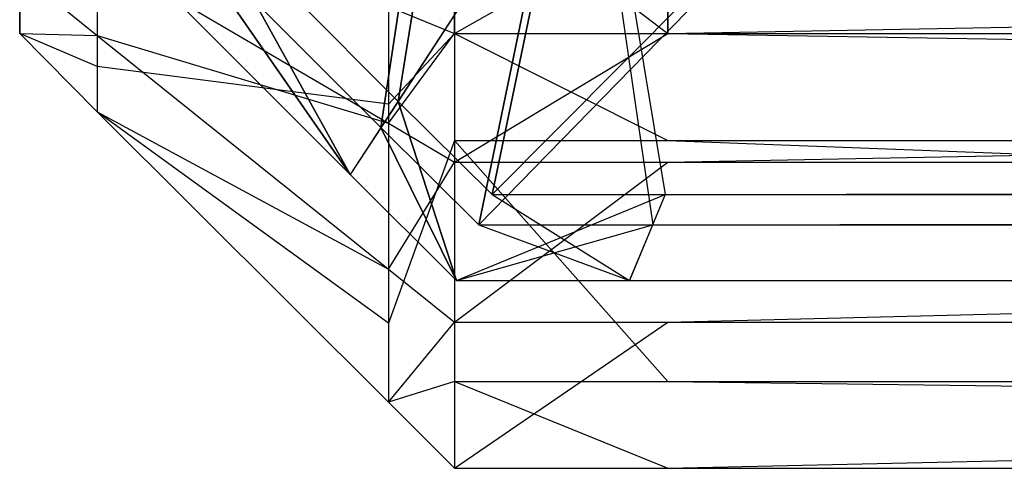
# Model space of a CAD drawing. Extents: x -0.418 to 0, y -0.27 to 0.
# Tile 1 of 99: x -0.418002 to -0.41687, y -0.270154 to -0.269638. Entities that reach past the tile are written whole.
import ezdxf

# ---------------------------------------------------------------- set-up
doc = ezdxf.new("R2010")
doc.units = 0
for name, color, linetype in [('L13_KORPUS1_3___REPLACEMTFOREMP', 7, 'CONTINUOUS'), ('L15_KORPUS1_1___REPLACEMTFOREMP', 7, 'CONTINUOUS'), ('L16_KORPUS1_0___REPLACEMTFOREMP', 7, 'CONTINUOUS')]:
    doc.layers.add(name, color=color, linetype=linetype)

msp = doc.modelspace()

# ---------------------------------------------------------------- linework, layer by layer
at = {"layer": 'L13_KORPUS1_3___REPLACEMTFOREMP', "color": 8}
for points, invisible_edges in [([(-0.417502, -0.269466, 0.929628), (-0.417578, -0.269623, 0.929552), (-0.417502, -0.269654, 0.929628), (-0.417502, -0.269466, 0.929628)], 13), ([(-0.417257, -0.269654, 0.929628), (-0.417502, -0.269466, 0.929628), (-0.417502, -0.269654, 0.929628), (-0.417257, -0.269654, 0.929628)], 13), ([(-0.417502, -0.269466, 0.929628), (-0.417257, -0.269654, 0.929628), (-0.417257, -0.269466, 0.929628), (-0.417502, -0.269466, 0.929628)], 14), ([(-0.409887, -0.269654, 0.929628), (-0.417257, -0.269466, 0.929628), (-0.417257, -0.269654, 0.929628), (-0.409887, -0.269654, 0.929628)], 13), ([(-0.417257, -0.269466, 0.929628), (-0.409887, -0.269654, 0.929628), (-0.409887, -0.269466, 0.929628), (-0.417257, -0.269466, 0.929628)], 14), ([(-0.417578, -0.269623, 0.007201), (-0.417502, -0.269514, 0.007125), (-0.417502, -0.269654, 0.007125), (-0.417578, -0.269623, 0.007201)], 14), ([(-0.417257, -0.269514, 0.007125), (-0.417502, -0.269654, 0.007125), (-0.417502, -0.269514, 0.007125), (-0.417257, -0.269514, 0.007125)], 13), ([(-0.417502, -0.269654, 0.007125), (-0.417257, -0.269514, 0.007125), (-0.417257, -0.269654, 0.007125), (-0.417502, -0.269654, 0.007125)], 14), ([(-0.409887, -0.269514, 0.007125), (-0.417257, -0.269654, 0.007125), (-0.417257, -0.269514, 0.007125), (-0.409887, -0.269514, 0.007125)], 13), ([(-0.417257, -0.269654, 0.007125), (-0.409887, -0.269514, 0.007125), (-0.409887, -0.269654, 0.007125), (-0.417257, -0.269654, 0.007125)], 14), ([(-0.418002, -0.269532, 0.007883), (-0.418002, -0.269613, 0.007791), (-0.418002, -0.269654, 0.007832), (-0.418002, -0.269532, 0.007883)], 13), ([(-0.418002, -0.269532, 0.928686), (-0.418002, -0.269654, 0.008051), (-0.418002, -0.269654, 0.928686), (-0.418002, -0.269532, 0.928686)], 13), ([(-0.418002, -0.269654, 0.008051), (-0.418002, -0.269532, 0.928686), (-0.418002, -0.269532, 0.008051), (-0.418002, -0.269654, 0.008051)], 14), ([(-0.418002, -0.269532, 0.008051), (-0.418002, -0.269654, 0.007832), (-0.418002, -0.269654, 0.008051), (-0.418002, -0.269532, 0.008051)], 13), ([(-0.418002, -0.269654, 0.007832), (-0.418002, -0.269532, 0.008051), (-0.418002, -0.269532, 0.007883), (-0.418002, -0.269654, 0.007832)], 14), ([(-0.418002, -0.269584, 0.92899), (-0.418002, -0.269532, 0.92887), (-0.418002, -0.269654, 0.928921), (-0.418002, -0.269584, 0.92899)], 13), ([(-0.418002, -0.269532, 0.92887), (-0.418002, -0.269654, 0.928686), (-0.418002, -0.269654, 0.928921), (-0.418002, -0.269532, 0.92887)], 13), ([(-0.418002, -0.269654, 0.928686), (-0.418002, -0.269532, 0.92887), (-0.418002, -0.269532, 0.928686), (-0.418002, -0.269654, 0.928686)], 14), ([(-0.418002, -0.269613, 0.007791), (-0.417913, -0.269548, 0.0076), (-0.417913, -0.269692, 0.007743), (-0.418002, -0.269613, 0.007791)], 13), ([(-0.417578, -0.269735, 0.007313), (-0.417913, -0.269692, 0.007743), (-0.417913, -0.269548, 0.0076), (-0.417578, -0.269735, 0.007313)], 14), ([(-0.417913, -0.269548, 0.0076), (-0.417578, -0.269623, 0.007201), (-0.417578, -0.269735, 0.007313), (-0.417913, -0.269548, 0.0076)], 13), ([(-0.417913, -0.269561, 0.92914), (-0.418002, -0.269584, 0.92899), (-0.417913, -0.269656, 0.929045), (-0.417913, -0.269561, 0.92914)], 13), ([(-0.417913, -0.269656, 0.929045), (-0.417578, -0.269757, 0.929417), (-0.417913, -0.269561, 0.92914), (-0.417913, -0.269656, 0.929045)], 14), ([(-0.417578, -0.269623, 0.929552), (-0.417913, -0.269561, 0.92914), (-0.417578, -0.269757, 0.929417), (-0.417578, -0.269623, 0.929552)], 13), ([(-0.418002, -0.269654, 0.928921), (-0.417913, -0.269656, 0.929045), (-0.418002, -0.269584, 0.92899), (-0.418002, -0.269654, 0.928921)], 14), ([(-0.417913, -0.269692, 0.007743), (-0.418002, -0.269654, 0.007832), (-0.418002, -0.269613, 0.007791), (-0.417913, -0.269692, 0.007743)], 14), ([(-0.417578, -0.269757, 0.929417), (-0.417502, -0.269654, 0.929628), (-0.417578, -0.269623, 0.929552), (-0.417578, -0.269757, 0.929417)], 14), ([(-0.417502, -0.269654, 0.007125), (-0.417578, -0.269735, 0.007313), (-0.417578, -0.269623, 0.007201), (-0.417502, -0.269654, 0.007125)], 14), ([(-0.418002, -0.269654, 0.007832), (-0.417913, -0.269692, 0.007743), (-0.417913, -0.269744, 0.007795), (-0.418002, -0.269654, 0.007832)], 13), ([(-0.417913, -0.269656, 0.929045), (-0.418002, -0.269654, 0.928921), (-0.417913, -0.269744, 0.928958), (-0.417913, -0.269656, 0.929045)], 13), ([(-0.418002, -0.269654, 0.008051), (-0.417913, -0.269744, 0.007795), (-0.417913, -0.269744, 0.008014), (-0.418002, -0.269654, 0.008051)], 13), ([(-0.417913, -0.269744, 0.007795), (-0.418002, -0.269654, 0.008051), (-0.418002, -0.269654, 0.007832), (-0.417913, -0.269744, 0.007795)], 14), ([(-0.418002, -0.269654, 0.928686), (-0.417913, -0.269744, 0.008014), (-0.417913, -0.269744, 0.928723), (-0.418002, -0.269654, 0.928686)], 13), ([(-0.417913, -0.269744, 0.008014), (-0.418002, -0.269654, 0.928686), (-0.418002, -0.269654, 0.008051), (-0.417913, -0.269744, 0.008014)], 14), ([(-0.418002, -0.269654, 0.928921), (-0.417913, -0.269744, 0.928723), (-0.417913, -0.269744, 0.928958), (-0.418002, -0.269654, 0.928921)], 13), ([(-0.417913, -0.269744, 0.928723), (-0.418002, -0.269654, 0.928921), (-0.418002, -0.269654, 0.928686), (-0.417913, -0.269744, 0.928723)], 14), ([(-0.417578, -0.269757, 0.929417), (-0.417913, -0.269656, 0.929045), (-0.417578, -0.269925, 0.929249), (-0.417578, -0.269757, 0.929417)], 13), ([(-0.417913, -0.269744, 0.928958), (-0.417578, -0.269925, 0.929249), (-0.417913, -0.269656, 0.929045), (-0.417913, -0.269744, 0.928958)], 14), ([(-0.417502, -0.269654, 0.929628), (-0.417578, -0.269757, 0.929417), (-0.417502, -0.269802, 0.92948), (-0.417502, -0.269654, 0.929628)], 13), ([(-0.417578, -0.269735, 0.007313), (-0.417502, -0.269654, 0.007125), (-0.417502, -0.269777, 0.007248), (-0.417578, -0.269735, 0.007313)], 13), ([(-0.417257, -0.269777, 0.007248), (-0.417502, -0.269654, 0.007125), (-0.417257, -0.269654, 0.007125), (-0.417257, -0.269777, 0.007248)], 13), ([(-0.417502, -0.269654, 0.007125), (-0.417257, -0.269777, 0.007248), (-0.417502, -0.269777, 0.007248), (-0.417502, -0.269654, 0.007125)], 14), ([(-0.417257, -0.269654, 0.929628), (-0.417502, -0.269802, 0.92948), (-0.417257, -0.269802, 0.92948), (-0.417257, -0.269654, 0.929628)], 13), ([(-0.417502, -0.269802, 0.92948), (-0.417257, -0.269654, 0.929628), (-0.417502, -0.269654, 0.929628), (-0.417502, -0.269802, 0.92948)], 14), ([(-0.409887, -0.269777, 0.007248), (-0.417257, -0.269654, 0.007125), (-0.409887, -0.269654, 0.007125), (-0.409887, -0.269777, 0.007248)], 13), ([(-0.417257, -0.269654, 0.007125), (-0.409887, -0.269777, 0.007248), (-0.417257, -0.269777, 0.007248), (-0.417257, -0.269654, 0.007125)], 14), ([(-0.409887, -0.269654, 0.929628), (-0.417257, -0.269802, 0.92948), (-0.409887, -0.269802, 0.92948), (-0.409887, -0.269654, 0.929628)], 13), ([(-0.417257, -0.269802, 0.92948), (-0.409887, -0.269654, 0.929628), (-0.417257, -0.269654, 0.929628), (-0.417257, -0.269802, 0.92948)], 14), ([(-0.417913, -0.269692, 0.007743), (-0.417578, -0.269735, 0.007313), (-0.417578, -0.269987, 0.007565), (-0.417913, -0.269692, 0.007743)], 13), ([(-0.417578, -0.269987, 0.007565), (-0.417913, -0.269744, 0.007795), (-0.417913, -0.269692, 0.007743), (-0.417578, -0.269987, 0.007565)], 14), ([(-0.417502, -0.269777, 0.007248), (-0.417578, -0.269987, 0.007565), (-0.417578, -0.269735, 0.007313), (-0.417502, -0.269777, 0.007248)], 14), ([(-0.417913, -0.269744, 0.007795), (-0.417578, -0.269987, 0.007565), (-0.417578, -0.270078, 0.007657), (-0.417913, -0.269744, 0.007795)], 13), ([(-0.417578, -0.269925, 0.929249), (-0.417913, -0.269744, 0.928958), (-0.417578, -0.270078, 0.929096), (-0.417578, -0.269925, 0.929249)], 13), ([(-0.417578, -0.270078, 0.928861), (-0.417913, -0.269744, 0.928958), (-0.417913, -0.269744, 0.928723), (-0.417578, -0.270078, 0.928861)], 13), ([(-0.417913, -0.269744, 0.928958), (-0.417578, -0.270078, 0.928861), (-0.417578, -0.270078, 0.929096), (-0.417913, -0.269744, 0.928958)], 14), ([(-0.417578, -0.270078, 0.928861), (-0.417913, -0.269744, 0.008014), (-0.417578, -0.270078, 0.007876), (-0.417578, -0.270078, 0.928861)], 13), ([(-0.417913, -0.269744, 0.008014), (-0.417578, -0.270078, 0.928861), (-0.417913, -0.269744, 0.928723), (-0.417913, -0.269744, 0.008014)], 14), ([(-0.417578, -0.270078, 0.007876), (-0.417913, -0.269744, 0.007795), (-0.417578, -0.270078, 0.007657), (-0.417578, -0.270078, 0.007876)], 13), ([(-0.417913, -0.269744, 0.007795), (-0.417578, -0.270078, 0.007876), (-0.417913, -0.269744, 0.008014), (-0.417913, -0.269744, 0.007795)], 14), ([(-0.417578, -0.269925, 0.929249), (-0.417502, -0.269802, 0.92948), (-0.417578, -0.269757, 0.929417), (-0.417578, -0.269925, 0.929249)], 14), ([(-0.417578, -0.269987, 0.007565), (-0.417502, -0.269777, 0.007248), (-0.417502, -0.270054, 0.007525), (-0.417578, -0.269987, 0.007565)], 13), ([(-0.417257, -0.270054, 0.007525), (-0.417502, -0.269777, 0.007248), (-0.417257, -0.269777, 0.007248), (-0.417257, -0.270054, 0.007525)], 13), ([(-0.417502, -0.269777, 0.007248), (-0.417257, -0.270054, 0.007525), (-0.417502, -0.270054, 0.007525), (-0.417502, -0.269777, 0.007248)], 14), ([(-0.409887, -0.270054, 0.007525), (-0.417257, -0.269777, 0.007248), (-0.409887, -0.269777, 0.007248), (-0.409887, -0.270054, 0.007525)], 13), ([(-0.417257, -0.269777, 0.007248), (-0.409887, -0.270054, 0.007525), (-0.417257, -0.270054, 0.007525), (-0.417257, -0.269777, 0.007248)], 14), ([(-0.417502, -0.269802, 0.92948), (-0.417578, -0.269925, 0.929249), (-0.417502, -0.269986, 0.929296), (-0.417502, -0.269802, 0.92948)], 13), ([(-0.417257, -0.269802, 0.92948), (-0.417502, -0.269986, 0.929296), (-0.417257, -0.269986, 0.929296), (-0.417257, -0.269802, 0.92948)], 13), ([(-0.417502, -0.269986, 0.929296), (-0.417257, -0.269802, 0.92948), (-0.417502, -0.269802, 0.92948), (-0.417502, -0.269986, 0.929296)], 14), ([(-0.409887, -0.269802, 0.92948), (-0.417257, -0.269986, 0.929296), (-0.409887, -0.269986, 0.929296), (-0.409887, -0.269802, 0.92948)], 13), ([(-0.417257, -0.269986, 0.929296), (-0.409887, -0.269802, 0.92948), (-0.417257, -0.269802, 0.92948), (-0.417257, -0.269986, 0.929296)], 14), ([(-0.417578, -0.270078, 0.929096), (-0.417502, -0.269986, 0.929296), (-0.417578, -0.269925, 0.929249), (-0.417578, -0.270078, 0.929096)], 14), ([(-0.417502, -0.269986, 0.929296), (-0.417578, -0.270078, 0.929096), (-0.417502, -0.270154, 0.929128), (-0.417502, -0.269986, 0.929296)], 13), ([(-0.417502, -0.270054, 0.007525), (-0.417578, -0.270078, 0.007657), (-0.417578, -0.269987, 0.007565), (-0.417502, -0.270054, 0.007525)], 14), ([(-0.417257, -0.269986, 0.929296), (-0.417502, -0.270154, 0.929128), (-0.417257, -0.270154, 0.929128), (-0.417257, -0.269986, 0.929296)], 13), ([(-0.417502, -0.270154, 0.929128), (-0.417257, -0.269986, 0.929296), (-0.417502, -0.269986, 0.929296), (-0.417502, -0.270154, 0.929128)], 14), ([(-0.409887, -0.269986, 0.929296), (-0.417257, -0.270154, 0.929128), (-0.409887, -0.270154, 0.929128), (-0.409887, -0.269986, 0.929296)], 13), ([(-0.417257, -0.270154, 0.929128), (-0.409887, -0.269986, 0.929296), (-0.417257, -0.269986, 0.929296), (-0.417257, -0.270154, 0.929128)], 14), ([(-0.417578, -0.270078, 0.007657), (-0.417502, -0.270054, 0.007525), (-0.417502, -0.270154, 0.007625), (-0.417578, -0.270078, 0.007657)], 13), ([(-0.417257, -0.270154, 0.007625), (-0.417502, -0.270054, 0.007525), (-0.417257, -0.270054, 0.007525), (-0.417257, -0.270154, 0.007625)], 13), ([(-0.417502, -0.270054, 0.007525), (-0.417257, -0.270154, 0.007625), (-0.417502, -0.270154, 0.007625), (-0.417502, -0.270054, 0.007525)], 14), ([(-0.409887, -0.270154, 0.007625), (-0.417257, -0.270054, 0.007525), (-0.409887, -0.270054, 0.007525), (-0.409887, -0.270154, 0.007625)], 13), ([(-0.417257, -0.270054, 0.007525), (-0.409887, -0.270154, 0.007625), (-0.417257, -0.270154, 0.007625), (-0.417257, -0.270054, 0.007525)], 14), ([(-0.417502, -0.270154, 0.007844), (-0.417578, -0.270078, 0.007657), (-0.417502, -0.270154, 0.007625), (-0.417502, -0.270154, 0.007844)], 13), ([(-0.417578, -0.270078, 0.007657), (-0.417502, -0.270154, 0.007844), (-0.417578, -0.270078, 0.007876), (-0.417578, -0.270078, 0.007657)], 14), ([(-0.417502, -0.270154, 0.928893), (-0.417578, -0.270078, 0.007876), (-0.417502, -0.270154, 0.007844), (-0.417502, -0.270154, 0.928893)], 13), ([(-0.417578, -0.270078, 0.007876), (-0.417502, -0.270154, 0.928893), (-0.417578, -0.270078, 0.928861), (-0.417578, -0.270078, 0.007876)], 14), ([(-0.417502, -0.270154, 0.928893), (-0.417578, -0.270078, 0.929096), (-0.417578, -0.270078, 0.928861), (-0.417502, -0.270154, 0.928893)], 13), ([(-0.417578, -0.270078, 0.929096), (-0.417502, -0.270154, 0.928893), (-0.417502, -0.270154, 0.929128), (-0.417578, -0.270078, 0.929096)], 14), ([(-0.417257, -0.270154, 0.007844), (-0.417502, -0.270154, 0.007625), (-0.417257, -0.270154, 0.007625), (-0.417257, -0.270154, 0.007844)], 13), ([(-0.417502, -0.270154, 0.007625), (-0.417257, -0.270154, 0.007844), (-0.417502, -0.270154, 0.007844), (-0.417502, -0.270154, 0.007625)], 14), ([(-0.417257, -0.270154, 0.928893), (-0.417502, -0.270154, 0.007844), (-0.417257, -0.270154, 0.007844), (-0.417257, -0.270154, 0.928893)], 13), ([(-0.417502, -0.270154, 0.007844), (-0.417257, -0.270154, 0.928893), (-0.417502, -0.270154, 0.928893), (-0.417502, -0.270154, 0.007844)], 14), ([(-0.417257, -0.270154, 0.929128), (-0.417502, -0.270154, 0.928893), (-0.417257, -0.270154, 0.928893), (-0.417257, -0.270154, 0.929128)], 13), ([(-0.417502, -0.270154, 0.928893), (-0.417257, -0.270154, 0.929128), (-0.417502, -0.270154, 0.929128), (-0.417502, -0.270154, 0.928893)], 14), ([(-0.409887, -0.270154, 0.929128), (-0.417257, -0.270154, 0.928893), (-0.409887, -0.270154, 0.928893), (-0.409887, -0.270154, 0.929128)], 13), ([(-0.417257, -0.270154, 0.928893), (-0.409887, -0.270154, 0.929128), (-0.417257, -0.270154, 0.929128), (-0.417257, -0.270154, 0.928893)], 14), ([(-0.409887, -0.270154, 0.928893), (-0.417257, -0.270154, 0.007844), (-0.409887, -0.270154, 0.007844), (-0.409887, -0.270154, 0.928893)], 13), ([(-0.417257, -0.270154, 0.007844), (-0.409887, -0.270154, 0.928893), (-0.417257, -0.270154, 0.928893), (-0.417257, -0.270154, 0.007844)], 14), ([(-0.409887, -0.270154, 0.007844), (-0.417257, -0.270154, 0.007625), (-0.409887, -0.270154, 0.007625), (-0.409887, -0.270154, 0.007844)], 13), ([(-0.417257, -0.270154, 0.007625), (-0.409887, -0.270154, 0.007844), (-0.417257, -0.270154, 0.007844), (-0.417257, -0.270154, 0.007625)], 14)]:
    msp.add_3dface(points, dxfattribs=dict(at, invisible_edges=invisible_edges))
at = {"layer": 'L15_KORPUS1_1___REPLACEMTFOREMP', "color": 8}
for points, invisible_edges in [([(-0.4175, -0.269312, 0.928363), (-0.417567, -0.269732, 0.928707), (-0.417796, -0.269502, 0.928707), (-0.4175, -0.269312, 0.928363)], 13), ([(-0.417567, -0.269732, 0.928707), (-0.4175, -0.269312, 0.928363), (-0.417375, -0.269437, 0.928363), (-0.417567, -0.269732, 0.928707)], 14), ([(-0.417587, -0.269762, 0.935564), (-0.41752, -0.269325, 0.93592), (-0.417826, -0.269522, 0.935564), (-0.417587, -0.269762, 0.935564)], 13), ([(-0.41752, -0.269325, 0.93592), (-0.417587, -0.269762, 0.935564), (-0.417388, -0.269456, 0.93592), (-0.41752, -0.269325, 0.93592)], 14), ([(-0.417375, -0.269437, 0.928363), (-0.417459, -0.269839, 0.928707), (-0.417567, -0.269732, 0.928707), (-0.417375, -0.269437, 0.928363)], 13), ([(-0.417459, -0.269839, 0.928707), (-0.417375, -0.269437, 0.928363), (-0.417317, -0.269495, 0.928363), (-0.417459, -0.269839, 0.928707)], 14), ([(-0.417474, -0.269874, 0.935564), (-0.417388, -0.269456, 0.93592), (-0.417587, -0.269762, 0.935564), (-0.417474, -0.269874, 0.935564)], 13), ([(-0.417388, -0.269456, 0.93592), (-0.417474, -0.269874, 0.935564), (-0.417326, -0.269518, 0.93592), (-0.417388, -0.269456, 0.93592)], 14), ([(-0.417796, -0.269502, 0.928707), (-0.417622, -0.269816, 0.928806), (-0.417881, -0.269557, 0.928806), (-0.417796, -0.269502, 0.928707)], 13), ([(-0.417622, -0.269816, 0.928806), (-0.417796, -0.269502, 0.928707), (-0.417567, -0.269732, 0.928707), (-0.417622, -0.269816, 0.928806)], 14), ([(-0.417317, -0.269495, 0.928363), (-0.41726, -0.269839, 0.928707), (-0.417459, -0.269839, 0.928707), (-0.417317, -0.269495, 0.928363)], 14), ([(-0.41726, -0.269839, 0.928707), (-0.417317, -0.269495, 0.928363), (-0.417117, -0.269495, 0.928363), (-0.41726, -0.269839, 0.928707)], 13), ([(-0.417117, -0.269495, 0.928363), (-0.209, -0.269839, 0.928707), (-0.41726, -0.269839, 0.928707), (-0.417117, -0.269495, 0.928363)], 14), ([(-0.209, -0.269839, 0.928707), (-0.417117, -0.269495, 0.928363), (-0.209, -0.269495, 0.928363), (-0.209, -0.269839, 0.928707)], 13), ([(-0.417622, -0.269816, 0.9355), (-0.417826, -0.269522, 0.935564), (-0.417881, -0.269557, 0.9355), (-0.417622, -0.269816, 0.9355)], 13), ([(-0.417826, -0.269522, 0.935564), (-0.417622, -0.269816, 0.9355), (-0.417587, -0.269762, 0.935564), (-0.417826, -0.269522, 0.935564)], 14), ([(-0.417127, -0.269518, 0.93592), (-0.417474, -0.269874, 0.935564), (-0.417274, -0.269874, 0.935564), (-0.417127, -0.269518, 0.93592)], 13), ([(-0.417474, -0.269874, 0.935564), (-0.417127, -0.269518, 0.93592), (-0.417326, -0.269518, 0.93592), (-0.417474, -0.269874, 0.935564)], 14), ([(-0.209, -0.269518, 0.93592), (-0.417274, -0.269874, 0.935564), (-0.209, -0.269874, 0.935564), (-0.209, -0.269518, 0.93592)], 13), ([(-0.417274, -0.269874, 0.935564), (-0.209, -0.269518, 0.93592), (-0.417127, -0.269518, 0.93592), (-0.417274, -0.269874, 0.935564)], 14), ([(-0.417622, -0.269816, 0.9355), (-0.417881, -0.269557, 0.935434), (-0.417622, -0.269816, 0.935434), (-0.417622, -0.269816, 0.9355)], 13), ([(-0.417881, -0.269557, 0.935434), (-0.417622, -0.269816, 0.9355), (-0.417881, -0.269557, 0.9355), (-0.417881, -0.269557, 0.935434)], 14), ([(-0.417622, -0.269816, 0.928978), (-0.417881, -0.269557, 0.928806), (-0.417622, -0.269816, 0.928806), (-0.417622, -0.269816, 0.928978)], 13), ([(-0.417881, -0.269557, 0.928806), (-0.417622, -0.269816, 0.928978), (-0.417881, -0.269557, 0.928978), (-0.417881, -0.269557, 0.928806)], 14), ([(-0.417622, -0.269816, 0.935434), (-0.417881, -0.269557, 0.928978), (-0.417622, -0.269816, 0.928978), (-0.417622, -0.269816, 0.935434)], 13), ([(-0.417881, -0.269557, 0.928978), (-0.417622, -0.269816, 0.935434), (-0.417881, -0.269557, 0.935434), (-0.417881, -0.269557, 0.928978)], 14), ([(-0.417567, -0.269732, 0.928707), (-0.4175, -0.269938, 0.928806), (-0.417622, -0.269816, 0.928806), (-0.417567, -0.269732, 0.928707)], 13), ([(-0.4175, -0.269938, 0.928806), (-0.417567, -0.269732, 0.928707), (-0.417459, -0.269839, 0.928707), (-0.4175, -0.269938, 0.928806)], 14), ([(-0.4175, -0.269938, 0.9355), (-0.417587, -0.269762, 0.935564), (-0.417622, -0.269816, 0.9355), (-0.4175, -0.269938, 0.9355)], 13), ([(-0.417587, -0.269762, 0.935564), (-0.4175, -0.269938, 0.9355), (-0.417474, -0.269874, 0.935564), (-0.417587, -0.269762, 0.935564)], 14), ([(-0.4175, -0.269938, 0.935434), (-0.417622, -0.269816, 0.928978), (-0.4175, -0.269938, 0.928978), (-0.4175, -0.269938, 0.935434)], 13), ([(-0.417622, -0.269816, 0.928978), (-0.4175, -0.269938, 0.935434), (-0.417622, -0.269816, 0.935434), (-0.417622, -0.269816, 0.928978)], 14), ([(-0.4175, -0.269938, 0.928978), (-0.417622, -0.269816, 0.928806), (-0.4175, -0.269938, 0.928806), (-0.4175, -0.269938, 0.928978)], 13), ([(-0.417622, -0.269816, 0.928806), (-0.4175, -0.269938, 0.928978), (-0.417622, -0.269816, 0.928978), (-0.417622, -0.269816, 0.928806)], 14), ([(-0.4175, -0.269938, 0.9355), (-0.417622, -0.269816, 0.935434), (-0.4175, -0.269938, 0.935434), (-0.4175, -0.269938, 0.9355)], 13), ([(-0.417622, -0.269816, 0.935434), (-0.4175, -0.269938, 0.9355), (-0.417622, -0.269816, 0.9355), (-0.417622, -0.269816, 0.935434)], 14), ([(-0.417459, -0.269839, 0.928707), (-0.417301, -0.269938, 0.928806), (-0.4175, -0.269938, 0.928806), (-0.417459, -0.269839, 0.928707)], 14), ([(-0.417301, -0.269938, 0.928806), (-0.417459, -0.269839, 0.928707), (-0.41726, -0.269839, 0.928707), (-0.417301, -0.269938, 0.928806)], 13), ([(-0.41726, -0.269839, 0.928707), (-0.209, -0.269938, 0.928806), (-0.417301, -0.269938, 0.928806), (-0.41726, -0.269839, 0.928707)], 14), ([(-0.209, -0.269938, 0.928806), (-0.41726, -0.269839, 0.928707), (-0.209, -0.269839, 0.928707), (-0.209, -0.269938, 0.928806)], 13), ([(-0.417274, -0.269874, 0.935564), (-0.4175, -0.269938, 0.9355), (-0.417301, -0.269938, 0.9355), (-0.417274, -0.269874, 0.935564)], 13), ([(-0.4175, -0.269938, 0.9355), (-0.417274, -0.269874, 0.935564), (-0.417474, -0.269874, 0.935564), (-0.4175, -0.269938, 0.9355)], 14), ([(-0.209, -0.269874, 0.935564), (-0.417301, -0.269938, 0.9355), (-0.209, -0.269938, 0.9355), (-0.209, -0.269874, 0.935564)], 13), ([(-0.417301, -0.269938, 0.9355), (-0.209, -0.269874, 0.935564), (-0.417274, -0.269874, 0.935564), (-0.417301, -0.269938, 0.9355)], 14), ([(-0.417301, -0.269938, 0.9355), (-0.4175, -0.269938, 0.935434), (-0.417301, -0.269938, 0.935434), (-0.417301, -0.269938, 0.9355)], 13), ([(-0.4175, -0.269938, 0.935434), (-0.417301, -0.269938, 0.9355), (-0.4175, -0.269938, 0.9355), (-0.4175, -0.269938, 0.935434)], 14), ([(-0.417301, -0.269938, 0.935434), (-0.4175, -0.269938, 0.928978), (-0.417301, -0.269938, 0.928978), (-0.417301, -0.269938, 0.935434)], 13), ([(-0.4175, -0.269938, 0.928978), (-0.417301, -0.269938, 0.935434), (-0.4175, -0.269938, 0.935434), (-0.4175, -0.269938, 0.928978)], 14), ([(-0.417301, -0.269938, 0.928978), (-0.4175, -0.269938, 0.928806), (-0.417301, -0.269938, 0.928806), (-0.417301, -0.269938, 0.928978)], 13), ([(-0.4175, -0.269938, 0.928806), (-0.417301, -0.269938, 0.928978), (-0.4175, -0.269938, 0.928978), (-0.4175, -0.269938, 0.928806)], 14), ([(-0.209, -0.269938, 0.9355), (-0.417301, -0.269938, 0.935434), (-0.209, -0.269938, 0.935434), (-0.209, -0.269938, 0.9355)], 13), ([(-0.417301, -0.269938, 0.935434), (-0.209, -0.269938, 0.9355), (-0.417301, -0.269938, 0.9355), (-0.417301, -0.269938, 0.935434)], 14), ([(-0.209, -0.269938, 0.935434), (-0.417301, -0.269938, 0.928978), (-0.209, -0.269938, 0.928978), (-0.209, -0.269938, 0.935434)], 13), ([(-0.417301, -0.269938, 0.928978), (-0.209, -0.269938, 0.935434), (-0.417301, -0.269938, 0.935434), (-0.417301, -0.269938, 0.928978)], 14), ([(-0.209, -0.269938, 0.928978), (-0.417301, -0.269938, 0.928806), (-0.209, -0.269938, 0.928806), (-0.209, -0.269938, 0.928978)], 13), ([(-0.417301, -0.269938, 0.928806), (-0.209, -0.269938, 0.928978), (-0.417301, -0.269938, 0.928978), (-0.417301, -0.269938, 0.928806)], 14)]:
    msp.add_3dface(points, dxfattribs=dict(at, invisible_edges=invisible_edges))
at = {"layer": 'L16_KORPUS1_0___REPLACEMTFOREMP', "color": 8}
for points, invisible_edges in [([(-0.417567, -0.269732, 0.007293), (-0.4175, -0.269312, 0.007637), (-0.417796, -0.269502, 0.007293), (-0.417567, -0.269732, 0.007293)], 13), ([(-0.4175, -0.269312, 0.007637), (-0.417567, -0.269732, 0.007293), (-0.417375, -0.269437, 0.007637), (-0.4175, -0.269312, 0.007637)], 14), ([(-0.41752, -0.269325, 0.00008), (-0.417587, -0.269762, 0.000436), (-0.417826, -0.269522, 0.000436), (-0.41752, -0.269325, 0.00008)], 13), ([(-0.417587, -0.269762, 0.000436), (-0.41752, -0.269325, 0.00008), (-0.417388, -0.269456, 0.00008), (-0.417587, -0.269762, 0.000436)], 14), ([(-0.417459, -0.269839, 0.007293), (-0.417375, -0.269437, 0.007637), (-0.417567, -0.269732, 0.007293), (-0.417459, -0.269839, 0.007293)], 13), ([(-0.417375, -0.269437, 0.007637), (-0.417459, -0.269839, 0.007293), (-0.417317, -0.269495, 0.007637), (-0.417375, -0.269437, 0.007637)], 14), ([(-0.417388, -0.269456, 0.00008), (-0.417474, -0.269874, 0.000436), (-0.417587, -0.269762, 0.000436), (-0.417388, -0.269456, 0.00008)], 13), ([(-0.417474, -0.269874, 0.000436), (-0.417388, -0.269456, 0.00008), (-0.417326, -0.269518, 0.00008), (-0.417474, -0.269874, 0.000436)], 14), ([(-0.417622, -0.269816, 0.007194), (-0.417796, -0.269502, 0.007293), (-0.417881, -0.269557, 0.007194), (-0.417622, -0.269816, 0.007194)], 13), ([(-0.417796, -0.269502, 0.007293), (-0.417622, -0.269816, 0.007194), (-0.417567, -0.269732, 0.007293), (-0.417796, -0.269502, 0.007293)], 14), ([(-0.417117, -0.269495, 0.007637), (-0.417459, -0.269839, 0.007293), (-0.41726, -0.269839, 0.007293), (-0.417117, -0.269495, 0.007637)], 13), ([(-0.417459, -0.269839, 0.007293), (-0.417117, -0.269495, 0.007637), (-0.417317, -0.269495, 0.007637), (-0.417459, -0.269839, 0.007293)], 14), ([(-0.209, -0.269495, 0.007637), (-0.41726, -0.269839, 0.007293), (-0.209, -0.269839, 0.007293), (-0.209, -0.269495, 0.007637)], 13), ([(-0.41726, -0.269839, 0.007293), (-0.209, -0.269495, 0.007637), (-0.417117, -0.269495, 0.007637), (-0.41726, -0.269839, 0.007293)], 14), ([(-0.417826, -0.269522, 0.000436), (-0.417622, -0.269816, 0.0005), (-0.417881, -0.269557, 0.0005), (-0.417826, -0.269522, 0.000436)], 13), ([(-0.417622, -0.269816, 0.0005), (-0.417826, -0.269522, 0.000436), (-0.417587, -0.269762, 0.000436), (-0.417622, -0.269816, 0.0005)], 14), ([(-0.417326, -0.269518, 0.00008), (-0.417274, -0.269874, 0.000436), (-0.417474, -0.269874, 0.000436), (-0.417326, -0.269518, 0.00008)], 14), ([(-0.417274, -0.269874, 0.000436), (-0.417326, -0.269518, 0.00008), (-0.417127, -0.269518, 0.00008), (-0.417274, -0.269874, 0.000436)], 13), ([(-0.417127, -0.269518, 0.00008), (-0.209, -0.269874, 0.000436), (-0.417274, -0.269874, 0.000436), (-0.417127, -0.269518, 0.00008)], 14), ([(-0.209, -0.269874, 0.000436), (-0.417127, -0.269518, 0.00008), (-0.209, -0.269518, 0.00008), (-0.209, -0.269874, 0.000436)], 13), ([(-0.417622, -0.269816, 0.000566), (-0.417881, -0.269557, 0.0005), (-0.417622, -0.269816, 0.0005), (-0.417622, -0.269816, 0.000566)], 13), ([(-0.417881, -0.269557, 0.0005), (-0.417622, -0.269816, 0.000566), (-0.417881, -0.269557, 0.000566), (-0.417881, -0.269557, 0.0005)], 14), ([(-0.417622, -0.269816, 0.007194), (-0.417881, -0.269557, 0.007022), (-0.417622, -0.269816, 0.007022), (-0.417622, -0.269816, 0.007194)], 13), ([(-0.417881, -0.269557, 0.007022), (-0.417622, -0.269816, 0.007194), (-0.417881, -0.269557, 0.007194), (-0.417881, -0.269557, 0.007022)], 14), ([(-0.417622, -0.269816, 0.007022), (-0.417881, -0.269557, 0.000566), (-0.417622, -0.269816, 0.000566), (-0.417622, -0.269816, 0.007022)], 13), ([(-0.417881, -0.269557, 0.000566), (-0.417622, -0.269816, 0.007022), (-0.417881, -0.269557, 0.007022), (-0.417881, -0.269557, 0.000566)], 14), ([(-0.4175, -0.269938, 0.007194), (-0.417567, -0.269732, 0.007293), (-0.417622, -0.269816, 0.007194), (-0.4175, -0.269938, 0.007194)], 13), ([(-0.417567, -0.269732, 0.007293), (-0.4175, -0.269938, 0.007194), (-0.417459, -0.269839, 0.007293), (-0.417567, -0.269732, 0.007293)], 14), ([(-0.417587, -0.269762, 0.000436), (-0.4175, -0.269938, 0.0005), (-0.417622, -0.269816, 0.0005), (-0.417587, -0.269762, 0.000436)], 13), ([(-0.4175, -0.269938, 0.0005), (-0.417587, -0.269762, 0.000436), (-0.417474, -0.269874, 0.000436), (-0.4175, -0.269938, 0.0005)], 14), ([(-0.4175, -0.269938, 0.007022), (-0.417622, -0.269816, 0.000566), (-0.4175, -0.269938, 0.000566), (-0.4175, -0.269938, 0.007022)], 13), ([(-0.417622, -0.269816, 0.000566), (-0.4175, -0.269938, 0.007022), (-0.417622, -0.269816, 0.007022), (-0.417622, -0.269816, 0.000566)], 14), ([(-0.4175, -0.269938, 0.007194), (-0.417622, -0.269816, 0.007022), (-0.4175, -0.269938, 0.007022), (-0.4175, -0.269938, 0.007194)], 13), ([(-0.417622, -0.269816, 0.007022), (-0.4175, -0.269938, 0.007194), (-0.417622, -0.269816, 0.007194), (-0.417622, -0.269816, 0.007022)], 14), ([(-0.4175, -0.269938, 0.000566), (-0.417622, -0.269816, 0.0005), (-0.4175, -0.269938, 0.0005), (-0.4175, -0.269938, 0.000566)], 13), ([(-0.417622, -0.269816, 0.0005), (-0.4175, -0.269938, 0.000566), (-0.417622, -0.269816, 0.000566), (-0.417622, -0.269816, 0.0005)], 14), ([(-0.41726, -0.269839, 0.007293), (-0.4175, -0.269938, 0.007194), (-0.417301, -0.269938, 0.007194), (-0.41726, -0.269839, 0.007293)], 13), ([(-0.4175, -0.269938, 0.007194), (-0.41726, -0.269839, 0.007293), (-0.417459, -0.269839, 0.007293), (-0.4175, -0.269938, 0.007194)], 14), ([(-0.209, -0.269938, 0.007194), (-0.41726, -0.269839, 0.007293), (-0.417301, -0.269938, 0.007194), (-0.209, -0.269938, 0.007194)], 13), ([(-0.41726, -0.269839, 0.007293), (-0.209, -0.269938, 0.007194), (-0.209, -0.269839, 0.007293), (-0.41726, -0.269839, 0.007293)], 14), ([(-0.417474, -0.269874, 0.000436), (-0.417301, -0.269938, 0.0005), (-0.4175, -0.269938, 0.0005), (-0.417474, -0.269874, 0.000436)], 14), ([(-0.417301, -0.269938, 0.0005), (-0.417474, -0.269874, 0.000436), (-0.417274, -0.269874, 0.000436), (-0.417301, -0.269938, 0.0005)], 13), ([(-0.209, -0.269874, 0.000436), (-0.417301, -0.269938, 0.0005), (-0.417274, -0.269874, 0.000436), (-0.209, -0.269874, 0.000436)], 13), ([(-0.417301, -0.269938, 0.0005), (-0.209, -0.269874, 0.000436), (-0.209, -0.269938, 0.0005), (-0.417301, -0.269938, 0.0005)], 14), ([(-0.417301, -0.269938, 0.000566), (-0.4175, -0.269938, 0.0005), (-0.417301, -0.269938, 0.0005), (-0.417301, -0.269938, 0.000566)], 13), ([(-0.4175, -0.269938, 0.0005), (-0.417301, -0.269938, 0.000566), (-0.4175, -0.269938, 0.000566), (-0.4175, -0.269938, 0.0005)], 14), ([(-0.417301, -0.269938, 0.007022), (-0.4175, -0.269938, 0.000566), (-0.417301, -0.269938, 0.000566), (-0.417301, -0.269938, 0.007022)], 13), ([(-0.4175, -0.269938, 0.000566), (-0.417301, -0.269938, 0.007022), (-0.4175, -0.269938, 0.007022), (-0.4175, -0.269938, 0.000566)], 14), ([(-0.417301, -0.269938, 0.007194), (-0.4175, -0.269938, 0.007022), (-0.417301, -0.269938, 0.007022), (-0.417301, -0.269938, 0.007194)], 13), ([(-0.4175, -0.269938, 0.007022), (-0.417301, -0.269938, 0.007194), (-0.4175, -0.269938, 0.007194), (-0.4175, -0.269938, 0.007022)], 14), ([(-0.209, -0.269938, 0.0005), (-0.417301, -0.269938, 0.000566), (-0.417301, -0.269938, 0.0005), (-0.209, -0.269938, 0.0005)], 13), ([(-0.417301, -0.269938, 0.000566), (-0.209, -0.269938, 0.0005), (-0.209, -0.269938, 0.000566), (-0.417301, -0.269938, 0.000566)], 14), ([(-0.209, -0.269938, 0.000566), (-0.417301, -0.269938, 0.007022), (-0.417301, -0.269938, 0.000566), (-0.209, -0.269938, 0.000566)], 13), ([(-0.417301, -0.269938, 0.007022), (-0.209, -0.269938, 0.000566), (-0.209, -0.269938, 0.007022), (-0.417301, -0.269938, 0.007022)], 14), ([(-0.209, -0.269938, 0.007022), (-0.417301, -0.269938, 0.007194), (-0.417301, -0.269938, 0.007022), (-0.209, -0.269938, 0.007022)], 13), ([(-0.417301, -0.269938, 0.007194), (-0.209, -0.269938, 0.007022), (-0.209, -0.269938, 0.007194), (-0.417301, -0.269938, 0.007194)], 14)]:
    msp.add_3dface(points, dxfattribs=dict(at, invisible_edges=invisible_edges))

doc.saveas('drawing.dxf')
